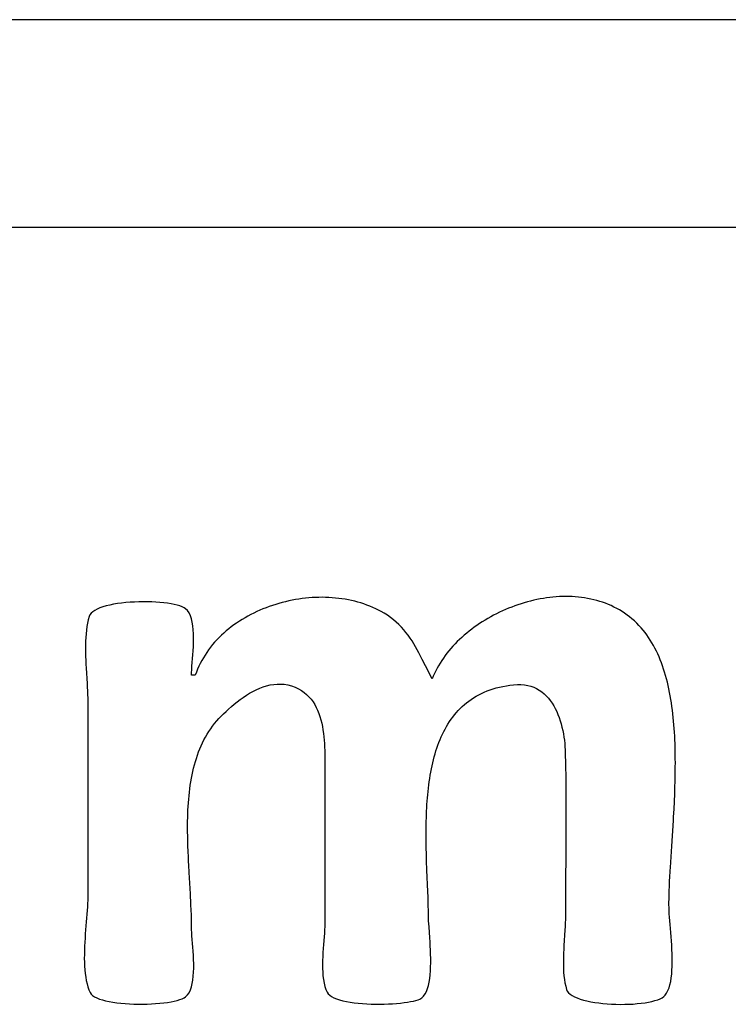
# Model space of a CAD drawing. Header units: inches. Extents: x 0 to 16, y 0 to 10.
# Tile 31 of 38: x 14.3571 to 14.4396, y 1.3084 to 1.423. Entities that reach past the tile are written whole.
import ezdxf

# ---------------------------------------------------------------- set-up
doc = ezdxf.new("R2010")
doc.units = ezdxf.units.IN
doc.header["$LTSCALE"] = 0.935
doc.header["$MEASUREMENT"] = 0
doc.layers.get('0').update_dxf_attribs({"linetype": 'CONTINUOUS'})

msp = doc.modelspace()

# ---------------------------------------------------------------- linework, layer by layer
at = {"color": 2, "linetype": 'Continuous'}
for p, q in [((14.54953, 1.42299), (14.17796, 1.42299)), ((13.82753, 1.39885), (14.54004, 1.39885)), ((14.38998, 1.35562), (14.38959, 1.35556)), ((14.39037, 1.35566), (14.38998, 1.35562)), ((14.39076, 1.3557), (14.39037, 1.35566)), ((14.39115, 1.35573), (14.39076, 1.3557)), ((14.39154, 1.35575), (14.39115, 1.35573)), ((14.39193, 1.35576), (14.39154, 1.35575)), ((14.39232, 1.35577), (14.39193, 1.35576)), ((14.39271, 1.35576), (14.39232, 1.35577)), ((14.39309, 1.35575), (14.39271, 1.35576)), ((14.39348, 1.35572), (14.39309, 1.35575)), ((14.39386, 1.35569), (14.39348, 1.35572)), ((14.39424, 1.35565), (14.39386, 1.35569)), ((14.39462, 1.3556), (14.39424, 1.35565)), ((14.395, 1.35554), (14.39462, 1.3556)), ((14.41808, 1.35564), (14.4177, 1.35558)), ((14.41845, 1.3557), (14.41808, 1.35564)), ((14.41883, 1.35575), (14.41845, 1.3557)), ((14.4192, 1.35579), (14.41883, 1.35575)), ((14.41958, 1.35582), (14.4192, 1.35579)), ((14.41995, 1.35585), (14.41958, 1.35582)), ((14.42032, 1.35586), (14.41995, 1.35585)), ((14.42069, 1.35587), (14.42032, 1.35586)), ((14.42106, 1.35586), (14.42069, 1.35587)), ((14.42143, 1.35585), (14.42106, 1.35586)), ((14.4218, 1.35583), (14.42143, 1.35585)), ((14.42216, 1.3558), (14.4218, 1.35583)), ((14.42253, 1.35575), (14.42216, 1.3558)), ((14.42289, 1.3557), (14.42253, 1.35575)), ((14.42324, 1.35564), (14.42289, 1.3557)), ((14.4236, 1.35557), (14.42324, 1.35564)), ((14.36643, 1.35454), (14.36611, 1.3544)), ((14.36678, 1.35466), (14.36643, 1.35454)), ((14.36717, 1.35477), (14.36678, 1.35466)), ((14.36758, 1.35487), (14.36717, 1.35477)), ((14.36802, 1.35496), (14.36758, 1.35487)), ((14.36847, 1.35504), (14.36802, 1.35496)), ((14.36895, 1.3551), (14.36847, 1.35504)), ((14.36944, 1.35515), (14.36895, 1.3551)), ((14.36994, 1.35519), (14.36944, 1.35515)), ((14.37044, 1.35522), (14.36994, 1.35519)), ((14.37095, 1.35524), (14.37044, 1.35522)), ((14.37146, 1.35525), (14.37095, 1.35524)), ((14.37196, 1.35525), (14.37146, 1.35525)), ((14.37246, 1.35524), (14.37196, 1.35525)), ((14.37295, 1.35521), (14.37246, 1.35524)), ((14.37342, 1.35518), (14.37295, 1.35521)), ((14.37387, 1.35514), (14.37342, 1.35518)), ((14.3743, 1.35508), (14.37387, 1.35514)), ((14.37471, 1.35502), (14.3743, 1.35508)), ((14.37509, 1.35495), (14.37471, 1.35502)), ((14.37543, 1.35486), (14.37509, 1.35495)), ((14.37574, 1.35477), (14.37543, 1.35486)), ((14.37601, 1.35467), (14.37574, 1.35477)), ((14.37623, 1.35456), (14.37601, 1.35467)), ((14.37641, 1.35444), (14.37623, 1.35456)), ((14.37664, 1.35422), (14.37641, 1.35444)), ((14.38579, 1.35456), (14.38542, 1.35442)), ((14.38616, 1.3547), (14.38579, 1.35456)), ((14.38653, 1.35483), (14.38616, 1.3547)), ((14.3869, 1.35495), (14.38653, 1.35483)), ((14.38728, 1.35506), (14.3869, 1.35495)), ((14.38766, 1.35516), (14.38728, 1.35506)), ((14.38804, 1.35526), (14.38766, 1.35516)), ((14.38843, 1.35535), (14.38804, 1.35526)), ((14.38881, 1.35543), (14.38843, 1.35535)), ((14.3892, 1.3555), (14.38881, 1.35543)), ((14.38959, 1.35556), (14.3892, 1.3555)), ((14.39537, 1.35547), (14.395, 1.35554)), ((14.39574, 1.3554), (14.39537, 1.35547)), ((14.39611, 1.35531), (14.39574, 1.3554)), ((14.39647, 1.35521), (14.39611, 1.35531)), ((14.39683, 1.35511), (14.39647, 1.35521)), ((14.39718, 1.355), (14.39683, 1.35511)), ((14.39753, 1.35487), (14.39718, 1.355)), ((14.39788, 1.35474), (14.39753, 1.35487)), ((14.39822, 1.3546), (14.39788, 1.35474)), ((14.39855, 1.35444), (14.39822, 1.3546)), ((14.39888, 1.35428), (14.39855, 1.35444)), ((14.41403, 1.3545), (14.41368, 1.35435)), ((14.41439, 1.35464), (14.41403, 1.3545)), ((14.41475, 1.35477), (14.41439, 1.35464)), ((14.41512, 1.3549), (14.41475, 1.35477)), ((14.41548, 1.35502), (14.41512, 1.3549)), ((14.41585, 1.35513), (14.41548, 1.35502)), ((14.41622, 1.35524), (14.41585, 1.35513)), ((14.41659, 1.35533), (14.41622, 1.35524)), ((14.41696, 1.35542), (14.41659, 1.35533)), ((14.41733, 1.35551), (14.41696, 1.35542)), ((14.4177, 1.35558), (14.41733, 1.35551)), ((14.42395, 1.35549), (14.4236, 1.35557)), ((14.4243, 1.3554), (14.42395, 1.35549)), ((14.42464, 1.3553), (14.4243, 1.3554)), ((14.42498, 1.35519), (14.42464, 1.3553)), ((14.42532, 1.35507), (14.42498, 1.35519)), ((14.42565, 1.35494), (14.42532, 1.35507)), ((14.42598, 1.3548), (14.42565, 1.35494)), ((14.4263, 1.35464), (14.42598, 1.3548)), ((14.42662, 1.35448), (14.4263, 1.35464)), ((14.42693, 1.35431), (14.42662, 1.35448)), ((14.36517, 1.35353), (14.36507, 1.35315)), ((14.36526, 1.35373), (14.36517, 1.35353)), ((14.3654, 1.35392), (14.36526, 1.35373)), ((14.36559, 1.35409), (14.3654, 1.35392)), ((14.36583, 1.35425), (14.36559, 1.35409)), ((14.36611, 1.3544), (14.36583, 1.35425)), ((14.37682, 1.35395), (14.37664, 1.35422)), ((14.37697, 1.35363), (14.37682, 1.35395)), ((14.3771, 1.35327), (14.37697, 1.35363)), ((14.38333, 1.35339), (14.383, 1.35319)), ((14.38366, 1.35358), (14.38333, 1.35339)), ((14.38401, 1.35376), (14.38366, 1.35358)), ((14.38435, 1.35394), (14.38401, 1.35376)), ((14.38471, 1.35411), (14.38435, 1.35394)), ((14.38506, 1.35427), (14.38471, 1.35411)), ((14.38542, 1.35442), (14.38506, 1.35427)), ((14.3992, 1.35411), (14.39888, 1.35428)), ((14.39952, 1.35393), (14.3992, 1.35411)), ((14.39991, 1.35368), (14.39952, 1.35393)), ((14.40028, 1.35343), (14.39991, 1.35368)), ((14.40062, 1.35316), (14.40028, 1.35343)), ((14.41162, 1.35332), (14.4113, 1.35312)), ((14.41196, 1.3535), (14.41162, 1.35332)), ((14.41229, 1.35369), (14.41196, 1.3535)), ((14.41263, 1.35386), (14.41229, 1.35369)), ((14.41298, 1.35403), (14.41263, 1.35386)), ((14.41333, 1.35419), (14.41298, 1.35403)), ((14.41368, 1.35435), (14.41333, 1.35419)), ((14.42724, 1.35412), (14.42693, 1.35431)), ((14.42754, 1.35392), (14.42724, 1.35412)), ((14.42783, 1.35371), (14.42754, 1.35392)), ((14.42812, 1.3535), (14.42783, 1.35371)), ((14.4284, 1.35326), (14.42812, 1.3535)), ((14.36491, 1.35236), (14.36485, 1.35195)), ((14.36498, 1.35276), (14.36491, 1.35236)), ((14.36507, 1.35315), (14.36498, 1.35276)), ((14.37719, 1.35287), (14.3771, 1.35327)), ((14.37726, 1.35244), (14.37719, 1.35287)), ((14.3773, 1.35199), (14.37726, 1.35244)), ((14.38173, 1.35233), (14.38143, 1.35209)), ((14.38204, 1.35256), (14.38173, 1.35233)), ((14.38235, 1.35278), (14.38204, 1.35256)), ((14.38267, 1.35299), (14.38235, 1.35278)), ((14.383, 1.35319), (14.38267, 1.35299)), ((14.40095, 1.35288), (14.40062, 1.35316)), ((14.40126, 1.3526), (14.40095, 1.35288)), ((14.40155, 1.3523), (14.40126, 1.3526)), ((14.40182, 1.35199), (14.40155, 1.3523)), ((14.41003, 1.35228), (14.40973, 1.35206)), ((14.41034, 1.3525), (14.41003, 1.35228)), ((14.41065, 1.35271), (14.41034, 1.3525)), ((14.41097, 1.35292), (14.41065, 1.35271)), ((14.4113, 1.35312), (14.41097, 1.35292)), ((14.42868, 1.35302), (14.4284, 1.35326)), ((14.42895, 1.35277), (14.42868, 1.35302)), ((14.42921, 1.3525), (14.42895, 1.35277)), ((14.42946, 1.35222), (14.42921, 1.3525)), ((14.42969, 1.35195), (14.42946, 1.35222)), ((14.36478, 1.3511), (14.36476, 1.35067)), ((14.36481, 1.35153), (14.36478, 1.3511)), ((14.36485, 1.35195), (14.36481, 1.35153)), ((14.37733, 1.35152), (14.3773, 1.35199)), ((14.37733, 1.35103), (14.37733, 1.35152)), ((14.37733, 1.35054), (14.37733, 1.35103)), ((14.38031, 1.35109), (14.38005, 1.35082)), ((14.38058, 1.35135), (14.38031, 1.35109)), ((14.38085, 1.3516), (14.38058, 1.35135)), ((14.38114, 1.35185), (14.38085, 1.3516)), ((14.38143, 1.35209), (14.38114, 1.35185)), ((14.40208, 1.35168), (14.40182, 1.35199)), ((14.40233, 1.35136), (14.40208, 1.35168)), ((14.40256, 1.35103), (14.40233, 1.35136)), ((14.40278, 1.3507), (14.40256, 1.35103)), ((14.40859, 1.35111), (14.40832, 1.35086)), ((14.40886, 1.35136), (14.40859, 1.35111)), ((14.40915, 1.3516), (14.40886, 1.35136)), ((14.40944, 1.35183), (14.40915, 1.3516)), ((14.40973, 1.35206), (14.40944, 1.35183)), ((14.42992, 1.35167), (14.42969, 1.35195)), ((14.43013, 1.35139), (14.42992, 1.35167)), ((14.43033, 1.35109), (14.43013, 1.35139)), ((14.43053, 1.35079), (14.43033, 1.35109)), ((14.36476, 1.35067), (14.36474, 1.35023)), ((14.36474, 1.35023), (14.36474, 1.34979)), ((14.37729, 1.34955), (14.37731, 1.35004)), ((14.37731, 1.35004), (14.37733, 1.35054)), ((14.37932, 1.34997), (14.37909, 1.34967)), ((14.37955, 1.35026), (14.37932, 1.34997)), ((14.37979, 1.35054), (14.37955, 1.35026)), ((14.38005, 1.35082), (14.37979, 1.35054)), ((14.403, 1.35035), (14.40278, 1.3507)), ((14.4032, 1.35), (14.403, 1.35035)), ((14.4034, 1.34965), (14.4032, 1.35)), ((14.40755, 1.35008), (14.40731, 1.34981)), ((14.4078, 1.35035), (14.40755, 1.35008)), ((14.40805, 1.35061), (14.4078, 1.35035)), ((14.40832, 1.35086), (14.40805, 1.35061)), ((14.43072, 1.35049), (14.43053, 1.35079)), ((14.4309, 1.35017), (14.43072, 1.35049)), ((14.43107, 1.34985), (14.4309, 1.35017)), ((14.36474, 1.34979), (14.36474, 1.34934)), ((14.36474, 1.34934), (14.36476, 1.34889)), ((14.36476, 1.34889), (14.36477, 1.34844)), ((14.37715, 1.34774), (14.37725, 1.34907)), ((14.37725, 1.34907), (14.37729, 1.34955)), ((14.37848, 1.34874), (14.37829, 1.34841)), ((14.37867, 1.34905), (14.37848, 1.34874)), ((14.37888, 1.34936), (14.37867, 1.34905)), ((14.37909, 1.34967), (14.37888, 1.34936)), ((14.40359, 1.34929), (14.4034, 1.34965)), ((14.40378, 1.34892), (14.40359, 1.34929)), ((14.40397, 1.34855), (14.40378, 1.34892)), ((14.40664, 1.34898), (14.40643, 1.34869)), ((14.40685, 1.34926), (14.40664, 1.34898)), ((14.40708, 1.34954), (14.40685, 1.34926)), ((14.40731, 1.34981), (14.40708, 1.34954)), ((14.43124, 1.34952), (14.43107, 1.34985)), ((14.4314, 1.34918), (14.43124, 1.34952)), ((14.43155, 1.34884), (14.4314, 1.34918)), ((14.43169, 1.34849), (14.43155, 1.34884)), ((14.36477, 1.34844), (14.36479, 1.34798)), ((14.36479, 1.34798), (14.36482, 1.34753)), ((14.37713, 1.34735), (14.37715, 1.34774)), ((14.37795, 1.34775), (14.3778, 1.3474)), ((14.37812, 1.34808), (14.37795, 1.34775)), ((14.37829, 1.34841), (14.37812, 1.34808)), ((14.40435, 1.3478), (14.40397, 1.34855)), ((14.40473, 1.34704), (14.40435, 1.3478)), ((14.40587, 1.34781), (14.4057, 1.34751)), ((14.40605, 1.34811), (14.40587, 1.34781)), ((14.40624, 1.3484), (14.40605, 1.34811)), ((14.40643, 1.34869), (14.40624, 1.3484)), ((14.43183, 1.34814), (14.43169, 1.34849)), ((14.43196, 1.34778), (14.43183, 1.34814)), ((14.43209, 1.34741), (14.43196, 1.34778)), ((14.36482, 1.34753), (14.36493, 1.34574)), ((14.3771, 1.3467), (14.37711, 1.347)), ((14.37754, 1.3467), (14.3771, 1.3467)), ((14.37711, 1.347), (14.37713, 1.34735)), ((14.37766, 1.34705), (14.37754, 1.3467)), ((14.3778, 1.3474), (14.37766, 1.34705)), ((14.40492, 1.34665), (14.40473, 1.34704)), ((14.40512, 1.34627), (14.40492, 1.34665)), ((14.40525, 1.34658), (14.40512, 1.34627)), ((14.40539, 1.34689), (14.40525, 1.34658)), ((14.40554, 1.3472), (14.40539, 1.34689)), ((14.4057, 1.34751), (14.40554, 1.3472)), ((14.4322, 1.34704), (14.43209, 1.34741)), ((14.43232, 1.34666), (14.4322, 1.34704)), ((14.43242, 1.34628), (14.43232, 1.34666)), ((14.36493, 1.34574), (14.36496, 1.34531)), ((14.36496, 1.34531), (14.36498, 1.34488)), ((14.38504, 1.34519), (14.38544, 1.34535)), ((14.38544, 1.34535), (14.38585, 1.34547)), ((14.38585, 1.34547), (14.38626, 1.34557)), ((14.38626, 1.34557), (14.38667, 1.34564)), ((14.38667, 1.34564), (14.38708, 1.34568)), ((14.38708, 1.34568), (14.38749, 1.34568)), ((14.38749, 1.34568), (14.3879, 1.34565)), ((14.3879, 1.34565), (14.38831, 1.34557)), ((14.38831, 1.34557), (14.38875, 1.34545)), ((14.38875, 1.34545), (14.38916, 1.3453)), ((14.38916, 1.3453), (14.38954, 1.34512)), ((14.4126, 1.34522), (14.41298, 1.34532)), ((14.41298, 1.34532), (14.41337, 1.3454)), ((14.41337, 1.3454), (14.41377, 1.34548)), ((14.41377, 1.34548), (14.41418, 1.34554)), ((14.41418, 1.34554), (14.41461, 1.34559)), ((14.41461, 1.34559), (14.41505, 1.34562)), ((14.41505, 1.34562), (14.41547, 1.34562)), ((14.41547, 1.34562), (14.41588, 1.34558)), ((14.41588, 1.34558), (14.41626, 1.34552)), ((14.41626, 1.34552), (14.41662, 1.34542)), ((14.41662, 1.34542), (14.41697, 1.3453)), ((14.41697, 1.3453), (14.4173, 1.34515)), ((14.43252, 1.34589), (14.43242, 1.34628)), ((14.43261, 1.3455), (14.43252, 1.34589)), ((14.4327, 1.34511), (14.43261, 1.3455)), ((14.36498, 1.34488), (14.365, 1.34446)), ((14.365, 1.34446), (14.36502, 1.34404)), ((14.38312, 1.34412), (14.38349, 1.34437)), ((14.38349, 1.34437), (14.38387, 1.3446)), ((14.38387, 1.3446), (14.38425, 1.34482)), ((14.38425, 1.34482), (14.38464, 1.34501)), ((14.38464, 1.34501), (14.38504, 1.34519)), ((14.38954, 1.34512), (14.38989, 1.34492)), ((14.38989, 1.34492), (14.39021, 1.3447)), ((14.39021, 1.3447), (14.39051, 1.34446)), ((14.39051, 1.34446), (14.39078, 1.34419)), ((14.39078, 1.34419), (14.39102, 1.34391)), ((14.40996, 1.34408), (14.41026, 1.34425)), ((14.41026, 1.34425), (14.41056, 1.34442)), ((14.41056, 1.34442), (14.41087, 1.34458)), ((14.41087, 1.34458), (14.4112, 1.34473)), ((14.4112, 1.34473), (14.41153, 1.34487)), ((14.41153, 1.34487), (14.41188, 1.345)), ((14.41188, 1.345), (14.41224, 1.34511)), ((14.41224, 1.34511), (14.4126, 1.34522)), ((14.4173, 1.34515), (14.4176, 1.34497)), ((14.4176, 1.34497), (14.41789, 1.34477)), ((14.41789, 1.34477), (14.41817, 1.34455)), ((14.41817, 1.34455), (14.41842, 1.3443)), ((14.41842, 1.3443), (14.41866, 1.34404)), ((14.43278, 1.34471), (14.4327, 1.34511)), ((14.43286, 1.3443), (14.43278, 1.34471)), ((14.43293, 1.34389), (14.43286, 1.3443)), ((14.36502, 1.34404), (14.36503, 1.34364)), ((14.36503, 1.34364), (14.36503, 1.34325)), ((14.36503, 1.34325), (14.36503, 1.32126)), ((14.38142, 1.34277), (14.38174, 1.34305)), ((14.38174, 1.34305), (14.38207, 1.34332)), ((14.38207, 1.34332), (14.38241, 1.3436)), ((14.38241, 1.3436), (14.38276, 1.34386)), ((14.38276, 1.34386), (14.38312, 1.34412)), ((14.39102, 1.34391), (14.39125, 1.34361)), ((14.39125, 1.34361), (14.39145, 1.34329)), ((14.39145, 1.34329), (14.39163, 1.34296)), ((14.4084, 1.34283), (14.40863, 1.34306)), ((14.40863, 1.34306), (14.40888, 1.34328)), ((14.40888, 1.34328), (14.40914, 1.34349)), ((14.40914, 1.34349), (14.4094, 1.3437)), ((14.4094, 1.3437), (14.40968, 1.34389)), ((14.40968, 1.34389), (14.40996, 1.34408)), ((14.41866, 1.34404), (14.41889, 1.34376)), ((14.41889, 1.34376), (14.4191, 1.34346)), ((14.4191, 1.34346), (14.41929, 1.34315)), ((14.41929, 1.34315), (14.41947, 1.34282)), ((14.433, 1.34348), (14.43293, 1.34389)), ((14.43306, 1.34306), (14.433, 1.34348)), ((14.43311, 1.34264), (14.43306, 1.34306)), ((14.38029, 1.34167), (14.38056, 1.34195)), ((14.38056, 1.34195), (14.38083, 1.34222)), ((14.38083, 1.34222), (14.38112, 1.34249)), ((14.38112, 1.34249), (14.38142, 1.34277)), ((14.39163, 1.34296), (14.39179, 1.34262)), ((14.39179, 1.34262), (14.39194, 1.34226)), ((14.39194, 1.34226), (14.39206, 1.34189)), ((14.39206, 1.34189), (14.39217, 1.34151)), ((14.40753, 1.34184), (14.40773, 1.3421)), ((14.40773, 1.3421), (14.40795, 1.34235)), ((14.40795, 1.34235), (14.40817, 1.34259)), ((14.40817, 1.34259), (14.4084, 1.34283)), ((14.41947, 1.34282), (14.41963, 1.34248)), ((14.41963, 1.34248), (14.41978, 1.34213)), ((14.41978, 1.34213), (14.41992, 1.34177)), ((14.43316, 1.34222), (14.43311, 1.34264)), ((14.43321, 1.3418), (14.43316, 1.34222)), ((14.37933, 1.34048), (14.37955, 1.34079)), ((14.37955, 1.34079), (14.37979, 1.34109)), ((14.37979, 1.34109), (14.38003, 1.34138)), ((14.38003, 1.34138), (14.38029, 1.34167)), ((14.39217, 1.34151), (14.39227, 1.34113)), ((14.39227, 1.34113), (14.39235, 1.34074)), ((14.39235, 1.34074), (14.39241, 1.34034)), ((14.40663, 1.34044), (14.40679, 1.34073)), ((14.40679, 1.34073), (14.40697, 1.34102)), ((14.40697, 1.34102), (14.40715, 1.3413)), ((14.40715, 1.3413), (14.40733, 1.34157)), ((14.40733, 1.34157), (14.40753, 1.34184)), ((14.41992, 1.34177), (14.42004, 1.34141)), ((14.42004, 1.34141), (14.42015, 1.34104)), ((14.42015, 1.34104), (14.42025, 1.34066)), ((14.43325, 1.34137), (14.43321, 1.3418)), ((14.43329, 1.34093), (14.43325, 1.34137)), ((14.43332, 1.3405), (14.43329, 1.34093)), ((14.37872, 1.33951), (14.37892, 1.33984)), ((14.37892, 1.33984), (14.37912, 1.34016)), ((14.37912, 1.34016), (14.37933, 1.34048)), ((14.39241, 1.34034), (14.39247, 1.33994)), ((14.39247, 1.33994), (14.39251, 1.33954)), ((14.40618, 1.33952), (14.40632, 1.33983)), ((14.40632, 1.33983), (14.40647, 1.34014)), ((14.40647, 1.34014), (14.40663, 1.34044)), ((14.42025, 1.34066), (14.42034, 1.34028)), ((14.42034, 1.34028), (14.42041, 1.3399)), ((14.42041, 1.3399), (14.42047, 1.33951)), ((14.43335, 1.34006), (14.43332, 1.3405)), ((14.43338, 1.33963), (14.43335, 1.34006)), ((14.4334, 1.33918), (14.43338, 1.33963)), ((14.37806, 1.33813), (14.37821, 1.33848)), ((14.37821, 1.33848), (14.37837, 1.33883)), ((14.37837, 1.33883), (14.37854, 1.33917)), ((14.37854, 1.33917), (14.37872, 1.33951)), ((14.39251, 1.33954), (14.39255, 1.33914)), ((14.39255, 1.33914), (14.39258, 1.33874)), ((14.39258, 1.33874), (14.3926, 1.33834)), ((14.40568, 1.33823), (14.40579, 1.33856)), ((14.40579, 1.33856), (14.40592, 1.33888)), ((14.40592, 1.33888), (14.40605, 1.33921)), ((14.40605, 1.33921), (14.40618, 1.33952)), ((14.42047, 1.33951), (14.42053, 1.33913)), ((14.42053, 1.33913), (14.42057, 1.33875)), ((14.42057, 1.33875), (14.4206, 1.33838)), ((14.43342, 1.33874), (14.4334, 1.33918)), ((14.43343, 1.3383), (14.43342, 1.33874)), ((14.37766, 1.33703), (14.37779, 1.3374)), ((14.37779, 1.3374), (14.37792, 1.33777)), ((14.37792, 1.33777), (14.37806, 1.33813)), ((14.3926, 1.33834), (14.39261, 1.33794)), ((14.39261, 1.33794), (14.39262, 1.33755)), ((14.39262, 1.33755), (14.39262, 1.33716)), ((14.40537, 1.3372), (14.40547, 1.33755)), ((14.40547, 1.33755), (14.40557, 1.33789)), ((14.40557, 1.33789), (14.40568, 1.33823)), ((14.4206, 1.33838), (14.42062, 1.33801)), ((14.42062, 1.33801), (14.42063, 1.33764)), ((14.42063, 1.33764), (14.42066, 1.33635)), ((14.43344, 1.33785), (14.43343, 1.3383)), ((14.43345, 1.33741), (14.43344, 1.33785)), ((14.43345, 1.33696), (14.43345, 1.33741)), ((14.37734, 1.33589), (14.37744, 1.33628)), ((14.37744, 1.33628), (14.37755, 1.33666)), ((14.37755, 1.33666), (14.37766, 1.33703)), ((14.39262, 1.33716), (14.39262, 1.31782)), ((14.40504, 1.33579), (14.40511, 1.33615)), ((14.40511, 1.33615), (14.40519, 1.3365)), ((14.40519, 1.3365), (14.40528, 1.33685)), ((14.40528, 1.33685), (14.40537, 1.3372)), ((14.42066, 1.33635), (14.42067, 1.33592)), ((14.43346, 1.33651), (14.43345, 1.33696)), ((14.43345, 1.33606), (14.43346, 1.33651)), ((14.37709, 1.33471), (14.37717, 1.33511)), ((14.37717, 1.33511), (14.37725, 1.3355)), ((14.37725, 1.3355), (14.37734, 1.33589)), ((14.40484, 1.33469), (14.4049, 1.33506)), ((14.4049, 1.33506), (14.40497, 1.33542)), ((14.40497, 1.33542), (14.40504, 1.33579)), ((14.42067, 1.33592), (14.42068, 1.33506)), ((14.42068, 1.33506), (14.4207, 1.33377)), ((14.43344, 1.33516), (14.43345, 1.33561)), ((14.43344, 1.33471), (14.43344, 1.33516)), ((14.43345, 1.33561), (14.43345, 1.33606)), ((14.3769, 1.3335), (14.37696, 1.33391)), ((14.37696, 1.33391), (14.37702, 1.33431)), ((14.37702, 1.33431), (14.37709, 1.33471)), ((14.40469, 1.33356), (14.40474, 1.33394)), ((14.40474, 1.33394), (14.40479, 1.33431)), ((14.40479, 1.33431), (14.40484, 1.33469)), ((14.43341, 1.33381), (14.43342, 1.33426)), ((14.43342, 1.33426), (14.43344, 1.33471)), ((14.37677, 1.33227), (14.37681, 1.33268)), ((14.37681, 1.33268), (14.37685, 1.33309)), ((14.37685, 1.33309), (14.3769, 1.3335)), ((14.40458, 1.33242), (14.40461, 1.3328)), ((14.40461, 1.3328), (14.40465, 1.33319)), ((14.40465, 1.33319), (14.40469, 1.33356)), ((14.4207, 1.33377), (14.4207, 1.33204)), ((14.43334, 1.33202), (14.43338, 1.33291)), ((14.43338, 1.33291), (14.4334, 1.33336)), ((14.4334, 1.33336), (14.43341, 1.33381)), ((14.37671, 1.33143), (14.37674, 1.33185)), ((14.37674, 1.33185), (14.37677, 1.33227)), ((14.4045, 1.33127), (14.40452, 1.33165)), ((14.40452, 1.33165), (14.40455, 1.33204)), ((14.40455, 1.33204), (14.40458, 1.33242)), ((14.4207, 1.33204), (14.42071, 1.33118)), ((14.4333, 1.33113), (14.43334, 1.33202)), ((14.37665, 1.33016), (14.37667, 1.33058)), ((14.37667, 1.33058), (14.37668, 1.33101)), ((14.37668, 1.33101), (14.37671, 1.33143)), ((14.40445, 1.33011), (14.40446, 1.33049)), ((14.40446, 1.33049), (14.40448, 1.33088)), ((14.40448, 1.33088), (14.4045, 1.33127)), ((14.42071, 1.33118), (14.4207, 1.32902)), ((14.43325, 1.33024), (14.4333, 1.33113)), ((14.37664, 1.32973), (14.37665, 1.33016)), ((14.37664, 1.3293), (14.37664, 1.32973)), ((14.37664, 1.32887), (14.37664, 1.3293)), ((14.40443, 1.32933), (14.40444, 1.32972)), ((14.40443, 1.32894), (14.40443, 1.32933)), ((14.40444, 1.32972), (14.40445, 1.33011)), ((14.43303, 1.32679), (14.43322, 1.3298)), ((14.43322, 1.3298), (14.43325, 1.33024)), ((14.37664, 1.32845), (14.37664, 1.32887)), ((14.37665, 1.32802), (14.37664, 1.32845)), ((14.40442, 1.32817), (14.40443, 1.32894)), ((14.40443, 1.32778), (14.40442, 1.32817)), ((14.4207, 1.32816), (14.42069, 1.3273)), ((14.4207, 1.32902), (14.4207, 1.32816)), ((14.37665, 1.32759), (14.37665, 1.32802)), ((14.37667, 1.32716), (14.37665, 1.32759)), ((14.37668, 1.32673), (14.37667, 1.32716)), ((14.40444, 1.32701), (14.40443, 1.32778)), ((14.40444, 1.32663), (14.40444, 1.32701)), ((14.42069, 1.3273), (14.42068, 1.32644)), ((14.3767, 1.3263), (14.37668, 1.32673)), ((14.37673, 1.32544), (14.3767, 1.3263)), ((14.40446, 1.32587), (14.40444, 1.32663)), ((14.40448, 1.32512), (14.40446, 1.32587)), ((14.42068, 1.32601), (14.42066, 1.32256)), ((14.42068, 1.32644), (14.42068, 1.32601)), ((14.43295, 1.32555), (14.43303, 1.32679)), ((14.37675, 1.32501), (14.37673, 1.32544)), ((14.37678, 1.32459), (14.37675, 1.32501)), ((14.40452, 1.32401), (14.40448, 1.32512)), ((14.43287, 1.32434), (14.43295, 1.32555)), ((14.37682, 1.32374), (14.37678, 1.32459)), ((14.37697, 1.32125), (14.37682, 1.32374)), ((14.40462, 1.32153), (14.40452, 1.32401)), ((14.43281, 1.32318), (14.43285, 1.32395)), ((14.43285, 1.32395), (14.43287, 1.32434)), ((14.42066, 1.32256), (14.42064, 1.31997)), ((14.43276, 1.32206), (14.43279, 1.3228)), ((14.43279, 1.3228), (14.43281, 1.32318)), ((14.36503, 1.32126), (14.36503, 1.32091)), ((14.37703, 1.32005), (14.37697, 1.32125)), ((14.40465, 1.32086), (14.40462, 1.32153)), ((14.43272, 1.32099), (14.43273, 1.32134)), ((14.43273, 1.32134), (14.43274, 1.32169)), ((14.43274, 1.32169), (14.43276, 1.32206)), ((14.365, 1.32015), (14.36497, 1.31975)), ((14.36502, 1.32054), (14.365, 1.32015)), ((14.36503, 1.32091), (14.36502, 1.32054)), ((14.40467, 1.32021), (14.40465, 1.32086)), ((14.40468, 1.31989), (14.40467, 1.32021)), ((14.43271, 1.3203), (14.43272, 1.32064)), ((14.43271, 1.31997), (14.43271, 1.3203)), ((14.43272, 1.32064), (14.43272, 1.32099)), ((14.36494, 1.31933), (14.36484, 1.318)), ((14.36497, 1.31975), (14.36494, 1.31933)), ((14.37707, 1.31927), (14.37703, 1.32005)), ((14.37708, 1.31888), (14.37707, 1.31927)), ((14.40469, 1.31927), (14.40468, 1.31989)), ((14.40469, 1.31897), (14.40469, 1.31927)), ((14.40469, 1.31868), (14.40469, 1.31897)), ((14.42064, 1.31997), (14.42064, 1.31868)), ((14.43272, 1.31966), (14.43271, 1.31997)), ((14.43273, 1.31932), (14.43272, 1.31966)), ((14.43275, 1.31895), (14.43273, 1.31932)), ((14.43278, 1.31855), (14.43275, 1.31895)), ((14.36484, 1.318), (14.36476, 1.31707)), ((14.37709, 1.3185), (14.37708, 1.31888)), ((14.3771, 1.31812), (14.37709, 1.3185)), ((14.3771, 1.31775), (14.3771, 1.31812)), ((14.39262, 1.31782), (14.39262, 1.31746)), ((14.4047, 1.31842), (14.40469, 1.31868)), ((14.40471, 1.31812), (14.4047, 1.31842)), ((14.40473, 1.31778), (14.40471, 1.31812)), ((14.40476, 1.31741), (14.40473, 1.31778)), ((14.42062, 1.31788), (14.42061, 1.31746)), ((14.42064, 1.31828), (14.42062, 1.31788)), ((14.42064, 1.31868), (14.42064, 1.31828)), ((14.43285, 1.31769), (14.43278, 1.31855)), ((14.36476, 1.31707), (14.36473, 1.31659)), ((14.3771, 1.31739), (14.3771, 1.31775)), ((14.37711, 1.31709), (14.3771, 1.31739)), ((14.37713, 1.31675), (14.37711, 1.31709)), ((14.37715, 1.31637), (14.37713, 1.31675)), ((14.39258, 1.31667), (14.39255, 1.31625)), ((14.3926, 1.31708), (14.39258, 1.31667)), ((14.39262, 1.31746), (14.3926, 1.31708)), ((14.40485, 1.31614), (14.40476, 1.31741)), ((14.42058, 1.31703), (14.42048, 1.31526)), ((14.42061, 1.31746), (14.42058, 1.31703)), ((14.43293, 1.31676), (14.43285, 1.31769)), ((14.43297, 1.31627), (14.43293, 1.31676)), ((14.36467, 1.31564), (14.36464, 1.31516)), ((14.3647, 1.31612), (14.36467, 1.31564)), ((14.36473, 1.31659), (14.3647, 1.31612)), ((14.37725, 1.31506), (14.37715, 1.31637)), ((14.39255, 1.31625), (14.39248, 1.31536)), ((14.40488, 1.31568), (14.40485, 1.31614)), ((14.40491, 1.3152), (14.40488, 1.31568)), ((14.433, 1.31578), (14.43297, 1.31627)), ((14.43303, 1.31528), (14.433, 1.31578)), ((14.36463, 1.31469), (14.36462, 1.31422)), ((14.36464, 1.31516), (14.36463, 1.31469)), ((14.37728, 1.31459), (14.37725, 1.31506)), ((14.37731, 1.3141), (14.37728, 1.31459)), ((14.39241, 1.31444), (14.39239, 1.31397)), ((14.39244, 1.3149), (14.39241, 1.31444)), ((14.39248, 1.31536), (14.39244, 1.3149)), ((14.40493, 1.31472), (14.40491, 1.3152)), ((14.40495, 1.31423), (14.40493, 1.31472)), ((14.42043, 1.31436), (14.42042, 1.31391)), ((14.42045, 1.31481), (14.42043, 1.31436)), ((14.42048, 1.31526), (14.42045, 1.31481)), ((14.43306, 1.31478), (14.43303, 1.31528)), ((14.43308, 1.31428), (14.43306, 1.31478)), ((14.36462, 1.31422), (14.36461, 1.31375)), ((14.36461, 1.31375), (14.36462, 1.31329)), ((14.36462, 1.31329), (14.36464, 1.31284)), ((14.37734, 1.31361), (14.37731, 1.3141)), ((14.37735, 1.31311), (14.37734, 1.31361)), ((14.39237, 1.3135), (14.39236, 1.31304)), ((14.39239, 1.31397), (14.39237, 1.3135)), ((14.40496, 1.31373), (14.40495, 1.31423)), ((14.40495, 1.31276), (14.40496, 1.31325)), ((14.40496, 1.31325), (14.40496, 1.31373)), ((14.42042, 1.31391), (14.42041, 1.31346)), ((14.42041, 1.31346), (14.42041, 1.31302)), ((14.43309, 1.31379), (14.43308, 1.31428)), ((14.43308, 1.31282), (14.43309, 1.3133)), ((14.43309, 1.3133), (14.43309, 1.31379)), ((14.36464, 1.31284), (14.36467, 1.3124)), ((14.36467, 1.3124), (14.36471, 1.31198)), ((14.3773, 1.31167), (14.37734, 1.31214)), ((14.37734, 1.31214), (14.37735, 1.31262)), ((14.37735, 1.31262), (14.37735, 1.31311)), ((14.39236, 1.31304), (14.39236, 1.31258)), ((14.39236, 1.31258), (14.39238, 1.31213)), ((14.39238, 1.31213), (14.39241, 1.3117)), ((14.40489, 1.31183), (14.40493, 1.31229)), ((14.40493, 1.31229), (14.40495, 1.31276)), ((14.42041, 1.31302), (14.42042, 1.31258)), ((14.42042, 1.31258), (14.42044, 1.31215)), ((14.42044, 1.31215), (14.42048, 1.31172)), ((14.43303, 1.31191), (14.43306, 1.31236)), ((14.43306, 1.31236), (14.43308, 1.31282)), ((14.36471, 1.31198), (14.36477, 1.31156)), ((14.36477, 1.31156), (14.36484, 1.31117)), ((14.36484, 1.31117), (14.36493, 1.31079)), ((14.37718, 1.31081), (14.37726, 1.31123)), ((14.37726, 1.31123), (14.3773, 1.31167)), ((14.39241, 1.3117), (14.39246, 1.31128)), ((14.39246, 1.31128), (14.39253, 1.31087)), ((14.40469, 1.31059), (14.40478, 1.31098)), ((14.40478, 1.31098), (14.40484, 1.31139)), ((14.40484, 1.31139), (14.40489, 1.31183)), ((14.42048, 1.31172), (14.42053, 1.3113)), ((14.42053, 1.3113), (14.42059, 1.3109)), ((14.43282, 1.31068), (14.43291, 1.31107)), ((14.43291, 1.31107), (14.43298, 1.31148)), ((14.43298, 1.31148), (14.43303, 1.31191)), ((14.36493, 1.31079), (14.36503, 1.31042)), ((14.36503, 1.31042), (14.36515, 1.31008)), ((14.36515, 1.31008), (14.3653, 1.30976)), ((14.3653, 1.30976), (14.36541, 1.30959)), ((14.37663, 1.30949), (14.37681, 1.30975)), ((14.37681, 1.30975), (14.37697, 1.31007)), ((14.37697, 1.31007), (14.37709, 1.31042)), ((14.37709, 1.31042), (14.37718, 1.31081)), ((14.39253, 1.31087), (14.39262, 1.31049)), ((14.39262, 1.31049), (14.39274, 1.31014)), ((14.39274, 1.31014), (14.39288, 1.30981)), ((14.39288, 1.30981), (14.39301, 1.30963)), ((14.4043, 1.30961), (14.40446, 1.3099)), ((14.40446, 1.3099), (14.40458, 1.31023)), ((14.40458, 1.31023), (14.40469, 1.31059)), ((14.42059, 1.3109), (14.42068, 1.3105)), ((14.42068, 1.3105), (14.42078, 1.31012)), ((14.42078, 1.31012), (14.42086, 1.30993)), ((14.42086, 1.30993), (14.421, 1.30975)), ((14.43244, 1.30971), (14.43259, 1.31)), ((14.43259, 1.31), (14.43272, 1.31033)), ((14.43272, 1.31033), (14.43282, 1.31068)), ((14.36541, 1.30959), (14.36558, 1.30943)), ((14.36558, 1.30943), (14.3658, 1.30928)), ((14.3658, 1.30928), (14.36607, 1.30914)), ((14.36607, 1.30914), (14.36637, 1.30902)), ((14.36637, 1.30902), (14.36672, 1.30891)), ((14.36672, 1.30891), (14.36709, 1.30881)), ((14.36709, 1.30881), (14.3675, 1.30872)), ((14.3675, 1.30872), (14.36794, 1.30864)), ((14.36794, 1.30864), (14.3684, 1.30858)), ((14.37386, 1.30858), (14.3743, 1.30863)), ((14.3743, 1.30863), (14.37471, 1.3087)), ((14.37471, 1.3087), (14.37509, 1.30878)), ((14.37509, 1.30878), (14.37544, 1.30886)), ((14.37544, 1.30886), (14.37575, 1.30895)), ((14.37575, 1.30895), (14.37601, 1.30905)), ((14.37601, 1.30905), (14.37624, 1.30916)), ((14.37624, 1.30916), (14.37641, 1.30927)), ((14.37641, 1.30927), (14.37663, 1.30949)), ((14.39301, 1.30963), (14.39319, 1.30946)), ((14.39319, 1.30946), (14.39341, 1.3093)), ((14.39341, 1.3093), (14.39368, 1.30916)), ((14.39368, 1.30916), (14.39399, 1.30903)), ((14.39399, 1.30903), (14.39434, 1.30891)), ((14.39434, 1.30891), (14.39473, 1.30881)), ((14.39473, 1.30881), (14.39514, 1.30872)), ((14.39514, 1.30872), (14.39557, 1.30865)), ((14.39557, 1.30865), (14.39603, 1.30858)), ((14.40186, 1.3086), (14.40225, 1.30865)), ((14.40225, 1.30865), (14.40262, 1.30872)), ((14.40262, 1.30872), (14.40295, 1.30878)), ((14.40295, 1.30878), (14.40324, 1.30886)), ((14.40324, 1.30886), (14.40349, 1.30894)), ((14.40349, 1.30894), (14.40369, 1.30902)), ((14.40369, 1.30902), (14.40392, 1.30917)), ((14.40392, 1.30917), (14.40413, 1.30937)), ((14.40413, 1.30937), (14.4043, 1.30961)), ((14.421, 1.30975), (14.42119, 1.30958)), ((14.42119, 1.30958), (14.42143, 1.30942)), ((14.42143, 1.30942), (14.4217, 1.30927)), ((14.4217, 1.30927), (14.42202, 1.30914)), ((14.42202, 1.30914), (14.42237, 1.30901)), ((14.42237, 1.30901), (14.42275, 1.3089)), ((14.42275, 1.3089), (14.42316, 1.3088)), ((14.42316, 1.3088), (14.4236, 1.30871)), ((14.4236, 1.30871), (14.42406, 1.30863)), ((14.42406, 1.30863), (14.42453, 1.30857)), ((14.42992, 1.30858), (14.43034, 1.30865)), ((14.43034, 1.30865), (14.43072, 1.30874)), ((14.43072, 1.30874), (14.43108, 1.30883)), ((14.43108, 1.30883), (14.4314, 1.30893)), ((14.4314, 1.30893), (14.43168, 1.30904)), ((14.43168, 1.30904), (14.43192, 1.30917)), ((14.43192, 1.30917), (14.43212, 1.30931)), ((14.43212, 1.30931), (14.43227, 1.30946)), ((14.43227, 1.30946), (14.43244, 1.30971)), ((14.3684, 1.30858), (14.36887, 1.30853)), ((14.36887, 1.30853), (14.36936, 1.30849)), ((14.36936, 1.30849), (14.36987, 1.30846)), ((14.36987, 1.30846), (14.37038, 1.30844)), ((14.37038, 1.30844), (14.37089, 1.30843)), ((14.37089, 1.30843), (14.37141, 1.30843)), ((14.37141, 1.30843), (14.37192, 1.30844)), ((14.37192, 1.30844), (14.37243, 1.30846)), ((14.37243, 1.30846), (14.37292, 1.30849)), ((14.37292, 1.30849), (14.3734, 1.30853)), ((14.3734, 1.30853), (14.37386, 1.30858)), ((14.39603, 1.30858), (14.39651, 1.30853)), ((14.39651, 1.30853), (14.397, 1.30848)), ((14.397, 1.30848), (14.3975, 1.30845)), ((14.3975, 1.30845), (14.39801, 1.30843)), ((14.39801, 1.30843), (14.39852, 1.30842)), ((14.39852, 1.30842), (14.39903, 1.30842)), ((14.39903, 1.30842), (14.39953, 1.30843)), ((14.39953, 1.30843), (14.40003, 1.30845)), ((14.40003, 1.30845), (14.40051, 1.30847)), ((14.40051, 1.30847), (14.40098, 1.30851)), ((14.40098, 1.30851), (14.40143, 1.30855)), ((14.40143, 1.30855), (14.40186, 1.3086)), ((14.42453, 1.30857), (14.42502, 1.30851)), ((14.42502, 1.30851), (14.42552, 1.30847)), ((14.42552, 1.30847), (14.42603, 1.30843)), ((14.42603, 1.30843), (14.42654, 1.30841)), ((14.42654, 1.30841), (14.42705, 1.3084)), ((14.42705, 1.3084), (14.42755, 1.30841)), ((14.42755, 1.30841), (14.42806, 1.30842)), ((14.42806, 1.30842), (14.42855, 1.30844)), ((14.42855, 1.30844), (14.42902, 1.30848)), ((14.42902, 1.30848), (14.42948, 1.30853)), ((14.42948, 1.30853), (14.42992, 1.30858))]:
    msp.add_line(p, q, dxfattribs=at)

doc.saveas('drawing.dxf')
